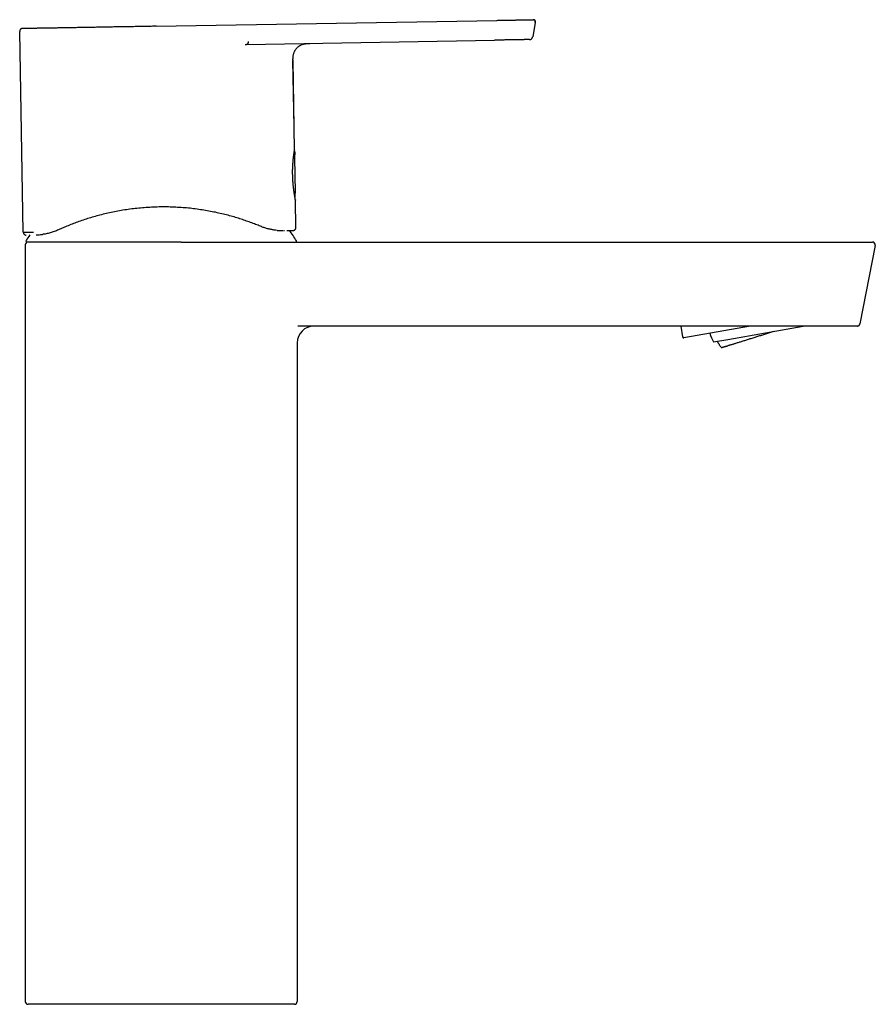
# Model space of a CAD drawing. Header units: millimetres. Extents: x 8 to 855, y 12 to 815.
# Tile 55 of 55: x 702 to 855, y 569 to 745. Entities that reach past the tile are written whole.
import ezdxf

# ---------------------------------------------------------------- set-up
doc = ezdxf.new("R2010")
doc.units = ezdxf.units.MM

msp = doc.modelspace()

# ---------------------------------------------------------------- linework, layer by layer
at = {"color": 7, "linetype": 'Continuous', "lineweight": 30}
for p, q in [((726.42, 743.97), (787.21, 745.03)), ((793.63, 745.15), (793.67, 745.15)), ((794.05, 744.66), (793.6, 742.11)), ((702.73, 707.21), (702.11, 743.04)), ((702.11, 743.04), (702.12, 743.04)), ((742.57, 740.72), (786.78, 741.49)), ((793.01, 741.6), (793.06, 741.6)), ((742.45, 740.71), (742.57, 740.72)), ((751.13, 721.9), (750.86, 737.84)), ((751.11, 721.59), (751.08, 721.6)), ((751.29, 714.3), (751.18, 720.57)), ((751.28, 712.96), (751.28, 712.98)), ((751.28, 712.98), (751.28, 712.97)), ((751.37, 708.06), (751.28, 712.96)), ((751.38, 708.06), (751.29, 712.91)), ((749.05, 707.52), (749.11, 707.52)), ((749.2, 707.53), (749.31, 707.53)), ((703.1, 704.98), (703.1, 569.98)), ((721.4, 705.48), (703.37, 705.48)), ((730.93, 705.48), (721.4, 705.48)), ((730.93, 705.48), (846.64, 705.48)), ((854.69, 704.89), (851.97, 690.89)), ((854.69, 704.9), (854.7, 704.91)), ((843.92, 690.48), (751.73, 690.48)), ((820, 690.48), (820.34, 688.55)), ((832.47, 690.48), (820.58, 688.39)), ((828.43, 688.12), (841.85, 690.48)), ((828.43, 688.12), (841.86, 690.48)), ((751.6, 687.48), (751.6, 569.98)), ((825.83, 687.66), (828.43, 688.12)), ((825.83, 687.66), (828.43, 688.12)), ((825.83, 687.66), (825.83, 687.66)), ((727.6, 569.48), (703.6, 569.48)), ((743.68, 569.48), (727.6, 569.48)), ((751.1, 569.48), (743.68, 569.48))]:
    msp.add_line(p, q, dxfattribs=at)
at = {"color": 7, "linetype": 'Continuous', "lineweight": 30, "flags": 128}
for points in [[(751.13, 721.85), (751.06, 725.98), (750.85, 737.84)], [(750.89, 707.55), (750.93, 707.56), (750.97, 707.56)], [(851.53, 690.49), (851.53, 690.49), (851.48, 690.48)], [(827.24, 686.64), (827.24, 686.64), (827.25, 686.64), (827.25, 686.64), (827.27, 686.65), (827.28, 686.65), (827.3, 686.66), (827.32, 686.66), (827.35, 686.67), (827.38, 686.68), (827.42, 686.69), (827.45, 686.7), (827.5, 686.71), (827.54, 686.73), (827.59, 686.74), (827.65, 686.76), (827.71, 686.78), (827.77, 686.8), (827.83, 686.82), (827.9, 686.84), (827.97, 686.86), (828.05, 686.88), (828.13, 686.91), (828.21, 686.93), (828.3, 686.96), (828.39, 686.99), (828.48, 687.02), (828.58, 687.05), (828.68, 687.08), (828.78, 687.11), (828.89, 687.14), (829, 687.18), (829.11, 687.21), (829.23, 687.25), (829.35, 687.28), (829.47, 687.32), (829.59, 687.36), (829.72, 687.4), (829.85, 687.44), (829.98, 687.48), (830.12, 687.53), (830.26, 687.57), (830.4, 687.61), (830.54, 687.66), (830.69, 687.7), (830.83, 687.75), (830.98, 687.79), (831.13, 687.84), (831.29, 687.89), (831.44, 687.94), (831.6, 687.99), (831.76, 688.04), (831.92, 688.09), (832.08, 688.14), (832.25, 688.19), (832.41, 688.24), (832.58, 688.29), (832.75, 688.35), (832.92, 688.4), (833.09, 688.45), (833.26, 688.51), (833.43, 688.56), (833.6, 688.62), (833.78, 688.67), (833.95, 688.72), (834.13, 688.78), (834.3, 688.83), (834.48, 688.89), (834.66, 688.95), (834.83, 689), (835.01, 689.06), (835.19, 689.11), (835.36, 689.17), (835.54, 689.22), (835.72, 689.28), (835.89, 689.33), (836.07, 689.39), (836.24, 689.44), (836.42, 689.5), (836.59, 689.55)]]:
    msp.add_lwpolyline(points, dxfattribs=at)
at = {"color": 7, "linetype": 'Continuous', "lineweight": 30}
for centre, radius, start, end in [((751.05, 713.75), 0.2, 306.7324, 1.3502), ((751.04, 713.71), 0.2, 311.7281, 351.8791), ((750.88, 708.05), 0.5, 289.0786, 1), ((703.23, 707.22), 0.5, 181, 270.4333), ((727.35, 690.78), 28.36, 145.7667, 148.2338), ((727.35, 690.78), 28.36, 31.7662, 36.2305), ((703.6, 704.98), 0.5, 90, 180), ((703.37, 705.63), 0.15, 148.2338, 270), ((751.33, 705.63), 0.15, 270, 31.7662), ((854.2, 704.98), 0.5, 349, 90), ((754.6, 687.48), 3, 90, 180), ((851.48, 690.98), 0.5, 283.4712, 349), ((834.21, 691.98), 9.43, 197.131, 207.2718), ((820.54, 688.58), 0.2, 190, 280), ((703.6, 569.98), 0.5, 180, 270), ((751.1, 569.98), 0.5, 270, 0)]:
    msp.add_arc(centre, radius, start, end, dxfattribs=at)
for points, knots in [([(787.21, 745.03), (787.31, 745.04), (787.52, 745.04), (787.82, 745.04), (788.12, 745.05), (788.43, 745.06), (788.73, 745.06), (789.02, 745.07), (789.31, 745.07), (789.59, 745.08), (789.87, 745.08), (790.15, 745.09), (790.4, 745.09), (790.64, 745.09), (790.85, 745.1), (791.06, 745.1), (791.27, 745.1), (791.47, 745.11), (791.66, 745.11), (791.84, 745.11), (792.01, 745.12), (792.17, 745.12), (792.32, 745.12), (792.47, 745.13), (792.61, 745.13), (792.75, 745.13), (792.87, 745.13), (792.99, 745.13), (793.09, 745.14), (793.2, 745.14), (793.29, 745.14), (793.37, 745.14), (793.44, 745.14), (793.5, 745.14), (793.55, 745.14), (793.58, 745.15), (793.6, 745.15), (793.62, 745.15), (793.63, 745.15), (793.63, 745.15), (793.63, 745.15), (793.63, 745.15)], [0, 0, 0, 0, 0.029227, 0.0585132, 0.0878198, 0.1171159, 0.1463818, 0.1756129, 0.2031538, 0.2307046, 0.2583097, 0.2859455, 0.3135822, 0.3366062, 0.3596188, 0.3826181, 0.405605, 0.4285834, 0.4515608, 0.4732349, 0.4949311, 0.5166429, 0.5383324, 0.5600088, 0.5829938, 0.6059811, 0.6289752, 0.6519787, 0.6749919, 0.6980137, 0.7251536, 0.752297, 0.7793913, 0.8064422, 0.834045, 0.8616733, 0.8893351, 0.9170235, 0.9447185, 0.97239, 1, 1, 1, 1]), ([(794.04, 744.66), (794.05, 744.68), (794.05, 744.73), (794.06, 744.81), (794.05, 744.87), (794.04, 744.92), (794.02, 744.96), (794, 745), (793.98, 745.03), (793.95, 745.05), (793.93, 745.07), (793.91, 745.09), (793.89, 745.1), (793.88, 745.1), (793.87, 745.11), (793.85, 745.11), (793.84, 745.12), (793.82, 745.13), (793.81, 745.13), (793.79, 745.14), (793.77, 745.14), (793.74, 745.14), (793.72, 745.15), (793.7, 745.15), (793.68, 745.15), (793.67, 745.15)], [0, 0, 0, 0, 0.064709, 0.12224, 0.172682, 0.21629, 0.253203, 0.283644, 0.311362, 0.337801, 0.362959, 0.386043, 0.403292, 0.414223, 0.421336, 0.429621, 0.452112, 0.484157, 0.52641, 0.579088, 0.642261, 0.715943, 0.800131, 0.894818, 1, 1, 1, 1]), ([(793.8, 745.13), (793.8, 745.13), (793.83, 745.13), (793.87, 745.11), (793.93, 745.08), (793.97, 745.04), (794.01, 744.99), (794.04, 744.93), (794.06, 744.86), (794.06, 744.79), (794.06, 744.73), (794.05, 744.68), (794.05, 744.66)], [0, 0, 0, 0, 0.029205, 0.131162, 0.232773, 0.334284, 0.435786, 0.547454, 0.659405, 0.772065, 0.8857, 1, 1, 1, 1]), ([(702.3, 743.48), (702.29, 743.48), (702.29, 743.47), (702.29, 743.47), (702.28, 743.47), (702.28, 743.46), (702.27, 743.46), (702.27, 743.45), (702.26, 743.45), (702.26, 743.44), (702.26, 743.44), (702.25, 743.44), (702.25, 743.44), (702.24, 743.43), (702.23, 743.42), (702.21, 743.4), (702.19, 743.37), (702.16, 743.32), (702.14, 743.27), (702.12, 743.2), (702.11, 743.13), (702.11, 743.07), (702.11, 743.04)], [0, 0, 0, 0, 0.079518, 0.17075, 0.248808, 0.313732, 0.365599, 0.404566, 0.431032, 0.439967, 0.443533, 0.446636, 0.452667, 0.465317, 0.486421, 0.515966, 0.567988, 0.632354, 0.708244, 0.794989, 0.892189, 1, 1, 1, 1]), ([(702.31, 743.48), (702.31, 743.48), (702.3, 743.48), (702.3, 743.48), (702.3, 743.48), (702.3, 743.47)], [0, 0, 0, 0, 0.435077, 0.826301, 1, 1, 1, 1]), ([(702.61, 743.56), (702.58, 743.56), (702.53, 743.56), (702.46, 743.55), (702.38, 743.52), (702.33, 743.5), (702.31, 743.49), (702.31, 743.48)], [0, 0, 0, 0, 0.237601, 0.477634, 0.721661, 0.970438, 1, 1, 1, 1]), ([(726.42, 743.97), (726.13, 743.97), (725.56, 743.96), (724.7, 743.94), (723.84, 743.93), (723.08, 743.91), (722.43, 743.9), (721.89, 743.89), (721.35, 743.88), (720.81, 743.87), (720.27, 743.87), (719.73, 743.86), (719.19, 743.85), (718.66, 743.84), (718.13, 743.83), (717.6, 743.82), (717.09, 743.81), (716.57, 743.8), (716.07, 743.79), (715.56, 743.78), (715.06, 743.77), (714.56, 743.77), (714.06, 743.76), (713.57, 743.75), (713.09, 743.74), (712.62, 743.73), (712.16, 743.72), (711.71, 743.72), (711.26, 743.71), (710.82, 743.7), (710.38, 743.69), (709.96, 743.69), (709.54, 743.68), (709.13, 743.67), (708.73, 743.66), (708.34, 743.66), (707.97, 743.65), (707.6, 743.64), (707.24, 743.64), (706.9, 743.63), (706.57, 743.63), (706.26, 743.62), (705.95, 743.62), (705.66, 743.61), (705.38, 743.61), (705.11, 743.6), (704.85, 743.6), (704.61, 743.59), (704.37, 743.59), (704.15, 743.58), (703.95, 743.58), (703.76, 743.58), (703.58, 743.57), (703.42, 743.57), (703.27, 743.57), (703.14, 743.57), (703.02, 743.56), (702.92, 743.56), (702.83, 743.56), (702.76, 743.56), (702.7, 743.56), (702.66, 743.56), (702.63, 743.56), (702.61, 743.56), (702.61, 743.56), (702.61, 743.56)], [0, 0, 0, 0, 0.02465, 0.049299, 0.073949, 0.098598, 0.114091, 0.129584, 0.145079, 0.160573, 0.176067, 0.191562, 0.207058, 0.222553, 0.238047, 0.253543, 0.268761, 0.283978, 0.299194, 0.31441, 0.329904, 0.345397, 0.360892, 0.376386, 0.391881, 0.4071, 0.422318, 0.437536, 0.452754, 0.468282, 0.48381, 0.499337, 0.514864, 0.530391, 0.545916, 0.561442, 0.576933, 0.592424, 0.607915, 0.623407, 0.6389, 0.654117, 0.669334, 0.684551, 0.69977, 0.715301, 0.730833, 0.746368, 0.761904, 0.777436, 0.792966, 0.808495, 0.824022, 0.839548, 0.855074, 0.870599, 0.886124, 0.901649, 0.917173, 0.931403, 0.945633, 0.959864, 0.974094, 0.988324, 1, 1, 1, 1]), ([(794.05, 744.66), (794.05, 744.66), (794.05, 744.66), (794.04, 744.66), (794.04, 744.66)], [0, 0, 0, 0, 0.861273, 1, 1, 1, 1]), ([(793.01, 741.6), (793.01, 741.6), (793.01, 741.6), (793, 741.6), (793, 741.6), (792.98, 741.6), (792.96, 741.6), (792.93, 741.6), (792.88, 741.6), (792.83, 741.6), (792.76, 741.6), (792.67, 741.6), (792.58, 741.59), (792.48, 741.59), (792.37, 741.59), (792.26, 741.59), (792.14, 741.59), (792, 741.58), (791.86, 741.58), (791.72, 741.58), (791.57, 741.58), (791.41, 741.57), (791.24, 741.57), (791.06, 741.57), (790.88, 741.56), (790.68, 741.56), (790.48, 741.56), (790.27, 741.55), (790.05, 741.55), (789.82, 741.55), (789.57, 741.54), (789.31, 741.54), (789.04, 741.53), (788.76, 741.53), (788.48, 741.52), (788.2, 741.52), (787.92, 741.51), (787.64, 741.51), (787.35, 741.5), (787.07, 741.5), (786.88, 741.49), (786.78, 741.49)], [0, 0, 0, 0, 0.0292245, 0.0585125, 0.0878217, 0.1171189, 0.1463835, 0.1756112, 0.2031487, 0.230699, 0.2583101, 0.2859483, 0.3135831, 0.3366046, 0.3596152, 0.3826138, 0.4056018, 0.4285829, 0.451564, 0.4732413, 0.4949392, 0.51665, 0.5383368, 0.56001, 0.582992, 0.6059774, 0.628971, 0.6519752, 0.6749899, 0.6980132, 0.7251529, 0.752291, 0.7793831, 0.806438, 0.8340457, 0.8616766, 0.889338, 0.9170232, 0.9447147, 0.9723851, 1, 1, 1, 1]), ([(793.05, 741.6), (793.05, 741.6), (793.06, 741.6), (793.07, 741.6), (793.07, 741.6)], [0, 0, 0, 0, 0.8791812, 1, 1, 1, 1]), ([(793.06, 741.6), (793.06, 741.6), (793.07, 741.6), (793.09, 741.61), (793.11, 741.61), (793.14, 741.61), (793.16, 741.62), (793.19, 741.62), (793.22, 741.63), (793.25, 741.64), (793.27, 741.65), (793.3, 741.67), (793.32, 741.68), (793.35, 741.7), (793.39, 741.73), (793.43, 741.76), (793.47, 741.81), (793.5, 741.85), (793.54, 741.91), (793.56, 741.97), (793.58, 742.04), (793.59, 742.08), (793.59, 742.11)], [0, 0, 0, 0, 0.056497, 0.1518, 0.236735, 0.311459, 0.376202, 0.431306, 0.477321, 0.515204, 0.546696, 0.561005, 0.574991, 0.609247, 0.655066, 0.691928, 0.735277, 0.789074, 0.835538, 0.886386, 0.941126, 1, 1, 1, 1]), ([(742.31, 740.72), (742.31, 740.72), (742.31, 740.72), (742.31, 740.72), (742.32, 740.72), (742.33, 740.72), (742.36, 740.72), (742.39, 740.72), (742.42, 740.72), (742.48, 740.72), (742.53, 740.72), (742.57, 740.72), (742.58, 740.72)], [0, 0, 0, 0, 0.006422, 0.026643, 0.078297, 0.149984, 0.240259, 0.343433, 0.461149, 0.642779, 0.854335, 1, 1, 1, 1]), ([(742.83, 741.23), (742.84, 741.19), (742.84, 741.12), (742.83, 741.01), (742.82, 740.93), (742.8, 740.88), (742.79, 740.86), (742.77, 740.83), (742.75, 740.79), (742.7, 740.75), (742.64, 740.72), (742.6, 740.72), (742.57, 740.72)], [0, 0, 0, 0, 0.133532, 0.26036, 0.383556, 0.424038, 0.464126, 0.503788, 0.582473, 0.691178, 0.830408, 1, 1, 1, 1]), ([(750.86, 737.84), (750.86, 737.87), (750.85, 737.95), (750.85, 738.05), (750.85, 738.14), (750.85, 738.22), (750.86, 738.29), (750.86, 738.35), (750.86, 738.43), (750.87, 738.54), (750.89, 738.69), (750.91, 738.85), (750.95, 739.02), (751, 739.19), (751.07, 739.36), (751.15, 739.54), (751.24, 739.71), (751.35, 739.87), (751.47, 740.02), (751.61, 740.16), (751.75, 740.3), (751.9, 740.42), (752.07, 740.52), (752.24, 740.62), (752.41, 740.7), (752.59, 740.76), (752.75, 740.81), (752.91, 740.84), (753.07, 740.87), (753.2, 740.89), (753.31, 740.9), (753.38, 740.9), (753.46, 740.91), (753.55, 740.91), (753.64, 740.91), (753.74, 740.92), (753.8, 740.92), (753.83, 740.92)], [0, 0, 0, 0, 0.022408, 0.042781, 0.06112, 0.077424, 0.091688, 0.10391, 0.114248, 0.142108, 0.170763, 0.205355, 0.239952, 0.274556, 0.313889, 0.353238, 0.392601, 0.431975, 0.471363, 0.510749, 0.550137, 0.589517, 0.628885, 0.668242, 0.707581, 0.746908, 0.779934, 0.812957, 0.845974, 0.879077, 0.894218, 0.909594, 0.925202, 0.941567, 0.96041, 0.981865, 1, 1, 1, 1]), ([(751.28, 712.99), (751.28, 713), (751.27, 713.02), (751.26, 713.07), (751.25, 713.12), (751.24, 713.19), (751.23, 713.26), (751.22, 713.34), (751.2, 713.41), (751.19, 713.5), (751.17, 713.58), (751.16, 713.67), (751.14, 713.77), (751.13, 713.86), (751.11, 713.95), (751.1, 714.04), (751.09, 714.13), (751.07, 714.21), (751.06, 714.28), (751.05, 714.36), (751.04, 714.43), (751.03, 714.51), (751.02, 714.6), (751.01, 714.71), (750.99, 714.82), (750.98, 714.95), (750.96, 715.08), (750.94, 715.22), (750.93, 715.38), (750.91, 715.55), (750.89, 715.73), (750.88, 715.9), (750.87, 716.07), (750.85, 716.23), (750.84, 716.38), (750.83, 716.53), (750.82, 716.67), (750.82, 716.82), (750.81, 716.99), (750.8, 717.19), (750.8, 717.39), (750.79, 717.59), (750.79, 717.78), (750.79, 717.99), (750.79, 718.19), (750.79, 718.4), (750.8, 718.6), (750.81, 718.8), (750.82, 719), (750.83, 719.22), (750.84, 719.43), (750.85, 719.64), (750.87, 719.84), (750.88, 720.04), (750.9, 720.23), (750.92, 720.41), (750.94, 720.58), (750.96, 720.74), (750.98, 720.89), (751, 721.03), (751.02, 721.16), (751.04, 721.29), (751.05, 721.4), (751.07, 721.49), (751.08, 721.57), (751.09, 721.65), (751.1, 721.71), (751.11, 721.76), (751.12, 721.81), (751.13, 721.85), (751.13, 721.87), (751.13, 721.88)], [0, 0, 0, 0, 0.010143, 0.025706, 0.040924, 0.055805, 0.070357, 0.084583, 0.098486, 0.112067, 0.125201, 0.137678, 0.150864, 0.163217, 0.174736, 0.185419, 0.195267, 0.204283, 0.21202, 0.219247, 0.226982, 0.235346, 0.24434, 0.254569, 0.265509, 0.277161, 0.289528, 0.302611, 0.316296, 0.332011, 0.347033, 0.361359, 0.374988, 0.388145, 0.400576, 0.412279, 0.423254, 0.433742, 0.44819, 0.463589, 0.479934, 0.494615, 0.509996, 0.526027, 0.542178, 0.558311, 0.574427, 0.590526, 0.606608, 0.624967, 0.643305, 0.66162, 0.679911, 0.698184, 0.716448, 0.734714, 0.752995, 0.771225, 0.789365, 0.807587, 0.826028, 0.844694, 0.863595, 0.880331, 0.897259, 0.914385, 0.931732, 0.949393, 0.967417, 0.985844, 1, 1, 1, 1]), ([(751.07, 721.49), (751.08, 721.52), (751.09, 721.55), (751.1, 721.57), (751.1, 721.58), (751.11, 721.59), (751.11, 721.59), (751.11, 721.59), (751.11, 721.59), (751.11, 721.59)], [0, 0, 0, 0, 0.3937466, 0.5035447, 0.6134658, 0.7235121, 0.833686, 0.9439899, 1, 1, 1, 1]), ([(751.26, 721.36), (751.26, 721.37), (751.27, 721.4), (751.26, 721.43), (751.25, 721.46), (751.25, 721.48), (751.24, 721.5), (751.22, 721.52), (751.2, 721.55), (751.16, 721.58), (751.13, 721.59), (751.11, 721.59)], [0, 0, 0, 0, 0.154647, 0.28494, 0.355416, 0.411623, 0.458544, 0.552378, 0.67732, 0.829239, 1, 1, 1, 1]), ([(751.13, 721.9), (751.13, 721.89), (751.13, 721.89), (751.13, 721.87), (751.13, 721.86)], [0, 0, 0, 0, 0.841879, 1, 1, 1, 1]), ([(751.18, 720.57), (751.18, 720.59), (751.18, 720.64), (751.18, 720.73), (751.19, 720.84), (751.2, 720.95), (751.21, 721.07), (751.22, 721.17), (751.24, 721.27), (751.25, 721.33), (751.26, 721.35)], [0, 0, 0, 0, 0.06388, 0.205417, 0.346648, 0.487574, 0.628198, 0.768518, 0.908534, 1, 1, 1, 1]), ([(751.25, 713.75), (751.25, 713.78), (751.25, 713.82), (751.25, 713.88), (751.25, 713.95), (751.25, 714), (751.25, 714.06), (751.25, 714.11), (751.26, 714.15), (751.26, 714.19), (751.26, 714.22), (751.26, 714.24), (751.26, 714.25), (751.26, 714.26), (751.26, 714.26), (751.26, 714.26)], [0, 0, 0, 0, 0.089753, 0.178569, 0.266834, 0.354205, 0.439802, 0.524751, 0.611229, 0.701315, 0.794402, 0.863185, 0.928527, 0.988242, 1, 1, 1, 1]), ([(751.26, 714.19), (751.26, 714.19), (751.27, 714.21), (751.28, 714.23), (751.29, 714.26), (751.29, 714.29), (751.29, 714.3)], [0, 0, 0, 0, 0.173072, 0.415096, 0.691748, 1, 1, 1, 1]), ([(745.05, 708.29), (744.76, 708.4), (744.2, 708.63), (743.29, 708.98), (742.35, 709.31), (741.37, 709.64), (740.34, 709.95), (739.27, 710.25), (738.16, 710.53), (737.02, 710.78), (735.85, 711.01), (734.65, 711.21), (733.43, 711.39), (732.19, 711.53), (730.92, 711.63), (729.62, 711.71), (728.3, 711.74), (726.97, 711.74), (725.64, 711.69), (724.32, 711.61), (723.03, 711.49), (721.77, 711.34), (720.53, 711.16), (719.32, 710.94), (718.14, 710.7), (716.98, 710.43), (715.85, 710.14), (714.75, 709.82), (713.69, 709.48), (712.66, 709.13), (711.67, 708.77), (710.74, 708.4), (709.86, 708.03), (709.32, 707.78), (709.05, 707.66)], [0, 0, 0, 0, 0.031956, 0.063558, 0.094888, 0.126031, 0.157074, 0.188104, 0.219207, 0.250471, 0.281183, 0.311879, 0.342644, 0.37356, 0.404709, 0.436171, 0.468023, 0.500339, 0.532612, 0.564423, 0.595847, 0.626961, 0.657844, 0.688578, 0.719246, 0.74993, 0.780795, 0.811889, 0.843301, 0.87512, 0.906629, 0.937891, 0.968988, 1, 1, 1, 1]), ([(751.28, 712.98), (751.28, 712.98), (751.28, 712.98), (751.28, 712.98), (751.28, 713), (751.27, 713.03), (751.26, 713.07), (751.26, 713.11), (751.25, 713.13), (751.25, 713.13)], [0, 0, 0, 0, 0.016267, 0.208987, 0.401458, 0.593863, 0.786337, 0.978976, 1, 1, 1, 1]), ([(748.03, 707.56), (747.85, 707.58), (747.49, 707.61), (746.92, 707.71), (746.31, 707.85), (745.69, 708.03), (745.26, 708.2), (745.05, 708.29)], [0, 0, 0, 0, 0.208077, 0.411558, 0.610983, 0.806928, 1, 1, 1, 1]), ([(750.92, 707.56), (750.93, 707.56), (750.94, 707.56), (750.96, 707.56), (750.98, 707.57), (751, 707.57), (751.03, 707.58), (751.05, 707.59), (751.07, 707.6), (751.1, 707.61), (751.12, 707.62), (751.15, 707.64), (751.19, 707.67), (751.22, 707.7), (751.25, 707.73), (751.28, 707.77), (751.31, 707.82), (751.34, 707.87), (751.35, 707.93), (751.37, 708), (751.37, 708.04), (751.37, 708.06)], [0, 0, 0, 0, 0.098399, 0.186901, 0.265633, 0.334767, 0.39455, 0.445362, 0.487821, 0.522992, 0.552732, 0.580059, 0.613534, 0.657877, 0.69343, 0.735478, 0.78823, 0.834463, 0.885753, 0.941276, 1, 1, 1, 1]), ([(702.73, 707.21), (702.74, 707.21), (702.75, 707.22), (702.84, 707.22), (702.99, 707.22), (703.19, 707.22), (703.46, 707.23), (703.78, 707.24), (704.15, 707.24), (704.45, 707.25), (704.59, 707.25)], [0, 0, 0, 0, 0.124905, 0.24986, 0.374852, 0.499867, 0.624896, 0.749933, 0.874972, 1, 1, 1, 1]), ([(703.08, 706.75), (703.09, 706.75), (703.1, 706.74), (703.12, 706.74), (703.14, 706.73), (703.16, 706.73), (703.18, 706.73), (703.19, 706.72), (703.2, 706.72)], [0, 0, 0, 0, 0.059639, 0.202191, 0.367002, 0.554655, 0.765555, 1, 1, 1, 1]), ([(705.05, 706.75), (705.21, 706.76), (705.53, 706.77), (705.94, 706.81), (706.15, 706.83)], [0, 0, 0, 0, 0.499573, 1, 1, 1, 1]), ([(709.05, 707.66), (708.79, 707.55), (708.27, 707.33), (707.52, 707.1), (706.8, 706.93), (706.37, 706.86), (706.15, 706.83)], [0, 0, 0, 0, 0.241815, 0.488353, 0.740734, 1, 1, 1, 1]), ([(748.03, 707.56), (748.16, 707.55), (748.42, 707.53), (748.77, 707.52), (748.97, 707.52), (749.07, 707.52)], [0, 0, 0, 0, 0.333524, 0.666781, 1, 1, 1, 1]), ([(749.74, 707.53), (749.8, 707.54), (749.96, 707.54), (750.17, 707.54), (750.37, 707.55), (750.53, 707.55), (750.66, 707.55), (750.76, 707.55), (750.83, 707.55), (750.87, 707.55), (750.88, 707.55), (750.88, 707.55)], [0, 0, 0, 0, 0.095358, 0.21858, 0.341907, 0.46531, 0.581707, 0.698122, 0.814535, 0.930925, 1, 1, 1, 1]), ([(750.89, 707.55), (750.89, 707.55), (750.89, 707.55), (750.86, 707.55), (750.86, 707.55)], [0, 0, 0, 0, 0.99329, 1, 1, 1, 1]), ([(846.64, 705.48), (846.75, 705.48), (846.97, 705.48), (847.31, 705.48), (847.64, 705.48), (847.97, 705.48), (848.29, 705.48), (848.61, 705.48), (848.93, 705.48), (849.24, 705.48), (849.54, 705.48), (849.85, 705.48), (850.14, 705.48), (850.43, 705.48), (850.72, 705.48), (850.99, 705.48), (851.26, 705.48), (851.51, 705.48), (851.76, 705.48), (851.99, 705.48), (852.22, 705.48), (852.44, 705.48), (852.65, 705.48), (852.85, 705.48), (853.03, 705.48), (853.2, 705.48), (853.35, 705.48), (853.5, 705.48), (853.63, 705.48), (853.75, 705.48), (853.86, 705.48), (853.95, 705.48), (854.03, 705.48), (854.09, 705.48), (854.14, 705.48), (854.18, 705.48), (854.2, 705.48), (854.2, 705.48), (854.2, 705.48)], [0, 0, 0, 0, 0.028287, 0.056511, 0.084722, 0.112974, 0.141268, 0.168978, 0.196649, 0.22433, 0.252072, 0.280268, 0.308391, 0.336492, 0.364624, 0.392784, 0.420346, 0.447859, 0.475374, 0.502941, 0.530953, 0.558886, 0.586793, 0.614729, 0.64269, 0.670059, 0.697382, 0.724708, 0.752091, 0.779922, 0.807682, 0.835426, 0.863208, 0.891032, 0.918279, 0.945488, 0.972711, 1, 1, 1, 1]), ([(854.68, 704.89), (854.69, 704.89), (854.69, 704.9), (854.69, 704.9), (854.69, 704.9)], [0, 0, 0, 0, 0.754467, 1, 1, 1, 1]), ([(851.48, 690.48), (851.48, 690.48), (851.48, 690.48), (851.45, 690.48), (851.42, 690.48), (851.37, 690.48), (851.3, 690.48), (851.22, 690.48), (851.13, 690.48), (851.03, 690.48), (850.91, 690.48), (850.78, 690.48), (850.63, 690.48), (850.47, 690.48), (850.3, 690.48), (850.11, 690.48), (849.92, 690.48), (849.71, 690.48), (849.5, 690.48), (849.27, 690.48), (849.03, 690.48), (848.78, 690.48), (848.52, 690.48), (848.25, 690.48), (847.98, 690.48), (847.7, 690.48), (847.41, 690.48), (847.12, 690.48), (846.82, 690.48), (846.51, 690.48), (846.19, 690.48), (845.87, 690.48), (845.55, 690.48), (845.23, 690.48), (844.9, 690.48), (844.57, 690.48), (844.25, 690.48), (844.03, 690.48), (843.92, 690.48)], [0, 0, 0, 0, 0.027768, 0.055478, 0.083185, 0.110944, 0.138759, 0.166019, 0.193263, 0.220542, 0.247909, 0.275757, 0.303566, 0.331391, 0.359286, 0.387249, 0.41466, 0.442065, 0.469514, 0.497059, 0.525094, 0.553095, 0.581114, 0.609206, 0.637367, 0.664972, 0.692566, 0.720202, 0.747928, 0.776141, 0.804311, 0.83249, 0.860732, 0.889036, 0.916768, 0.944473, 0.972201, 1, 1, 1, 1]), ([(851.52, 690.49), (851.53, 690.49), (851.54, 690.49), (851.55, 690.49), (851.57, 690.49), (851.58, 690.5), (851.6, 690.5), (851.61, 690.5), (851.63, 690.51), (851.64, 690.51), (851.65, 690.52), (851.66, 690.52), (851.68, 690.53), (851.7, 690.54), (851.74, 690.56), (851.78, 690.59), (851.82, 690.63), (851.85, 690.66), (851.88, 690.69), (851.9, 690.73), (851.93, 690.77), (851.95, 690.83), (851.96, 690.87), (851.96, 690.89)], [0, 0, 0, 0, 0.099093, 0.185215, 0.25848, 0.3191, 0.367482, 0.404496, 0.419352, 0.432331, 0.444145, 0.456443, 0.479249, 0.510061, 0.548986, 0.617285, 0.683191, 0.725077, 0.765219, 0.810291, 0.865098, 0.928757, 1, 1, 1, 1]), ([(851.95, 690.82), (851.95, 690.83), (851.96, 690.85), (851.97, 690.86), (851.97, 690.87)], [0, 0, 0, 0, 0.464732, 1, 1, 1, 1]), ([(826.51, 687.78), (826.52, 687.75), (826.57, 687.67), (826.64, 687.54), (826.73, 687.38), (826.83, 687.23), (826.93, 687.08), (827.03, 686.93), (827.14, 686.78), (827.21, 686.69), (827.24, 686.64)], [0, 0, 0, 0, 0.06931, 0.202313, 0.335315, 0.468318, 0.601321, 0.734324, 0.867327, 1, 1, 1, 1])]:
    msp.add_open_spline(points, degree=3, knots=knots, dxfattribs=at)

doc.saveas('drawing.dxf')
